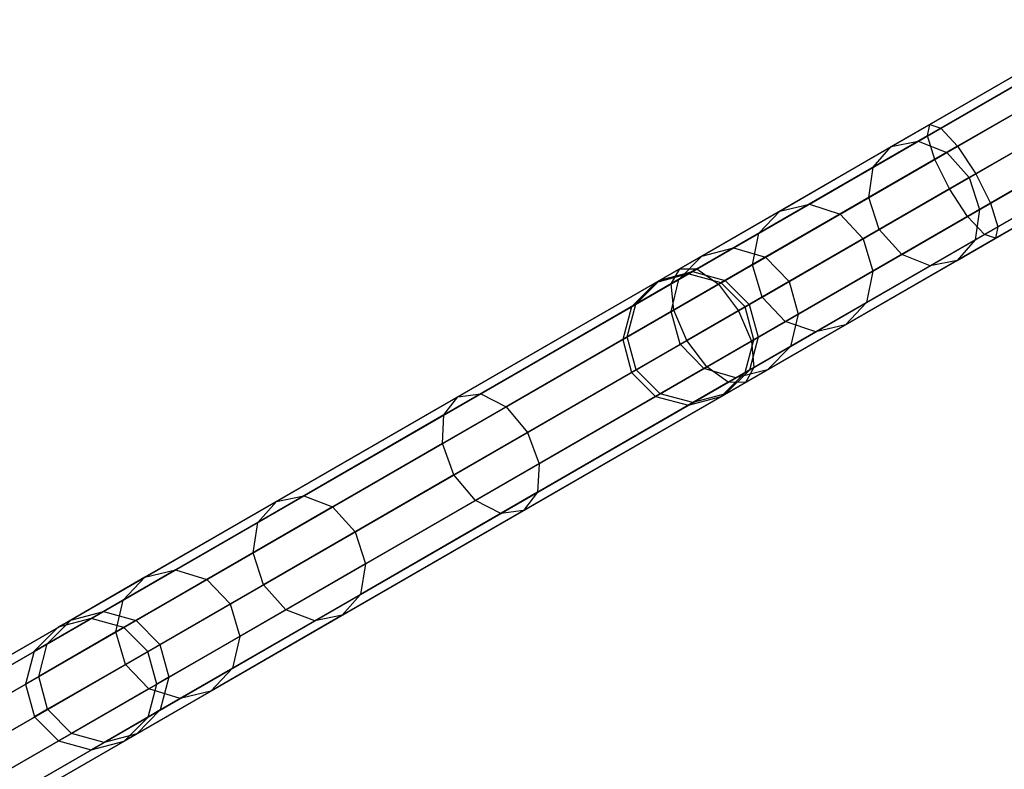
# Model space of a CAD drawing. Extents: x -129 to 129, y -127 to 130.
# Tile 16 of 188: x -89 to -74, y -51 to -39. Entities that reach past the tile are written whole.
import ezdxf

# ---------------------------------------------------------------- set-up
doc = ezdxf.new("R2010")
doc.units = 0
doc.header["$LTSCALE"] = 25.4
doc.layers.get('0').update_dxf_attribs({"linetype": 'CONTINUOUS'})

# ---------------------------------------------------------------- blocks, each defined once
blk = doc.blocks.new('NOME_B_PM2_STL')
at = {"color": 0}
for p, q in [((79.52, -28.099, 524.578), (36.219, -53.099, 524.578)), ((79.52, -28.099, 524.578), (36.219, -53.099, 524.578)), ((36.219, -53.099, 344.578), (79.52, -28.099, 344.578)), ((36.219, -53.099, 344.578), (79.52, -28.099, 344.578)), ((79.587, -28.215, 525.078), (36.286, -53.215, 525.078)), ((79.587, -28.215, 525.078), (36.286, -53.215, 525.078)), ((79.587, -28.215, 524.078), (36.286, -53.215, 524.078)), ((79.587, -28.215, 524.078), (36.286, -53.215, 524.078)), ((36.286, -53.215, 344.078), (79.587, -28.215, 344.078)), ((36.286, -53.215, 344.078), (79.587, -28.215, 344.078)), ((36.286, -53.215, 345.078), (79.587, -28.215, 345.078)), ((36.286, -53.215, 345.078), (79.587, -28.215, 345.078)), ((79.77, -28.532, 525.444), (36.469, -53.532, 525.444)), ((79.77, -28.532, 525.444), (36.469, -53.532, 525.444)), ((79.77, -28.532, 523.712), (36.469, -53.532, 523.712)), ((79.77, -28.532, 523.712), (36.469, -53.532, 523.712)), ((36.469, -53.532, 343.712), (79.77, -28.532, 343.712)), ((36.469, -53.532, 343.712), (79.77, -28.532, 343.712)), ((36.469, -53.532, 345.444), (79.77, -28.532, 345.444)), ((36.469, -53.532, 345.444), (79.77, -28.532, 345.444)), ((80.02, -28.965, 523.578), (36.719, -53.965, 523.578)), ((80.02, -28.965, 525.578), (36.719, -53.965, 525.578)), ((80.02, -28.965, 525.578), (36.719, -53.965, 525.578)), ((80.02, -28.965, 523.578), (36.719, -53.965, 523.578)), ((36.719, -53.965, 345.578), (80.02, -28.965, 345.578)), ((36.719, -53.965, 343.578), (80.02, -28.965, 343.578)), ((36.719, -53.965, 343.578), (80.02, -28.965, 343.578)), ((36.719, -53.965, 345.578), (80.02, -28.965, 345.578)), ((80.27, -29.398, 523.712), (36.969, -54.398, 523.712)), ((80.27, -29.398, 523.712), (36.969, -54.398, 523.712)), ((80.27, -29.398, 525.444), (36.969, -54.398, 525.444)), ((80.27, -29.398, 525.444), (36.969, -54.398, 525.444)), ((36.969, -54.398, 345.444), (80.27, -29.398, 345.444)), ((36.969, -54.398, 345.444), (80.27, -29.398, 345.444)), ((36.969, -54.398, 343.712), (80.27, -29.398, 343.712)), ((36.969, -54.398, 343.712), (80.27, -29.398, 343.712)), ((80.453, -29.715, 524.078), (37.152, -54.715, 524.078)), ((80.453, -29.715, 524.078), (37.152, -54.715, 524.078)), ((80.453, -29.715, 525.078), (37.152, -54.715, 525.078)), ((80.453, -29.715, 525.078), (37.152, -54.715, 525.078)), ((37.152, -54.715, 345.078), (80.453, -29.715, 345.078)), ((37.152, -54.715, 345.078), (80.453, -29.715, 345.078)), ((37.152, -54.715, 344.078), (80.453, -29.715, 344.078)), ((37.152, -54.715, 344.078), (80.453, -29.715, 344.078)), ((80.52, -29.831, 524.578), (37.219, -54.831, 524.578)), ((80.52, -29.831, 524.578), (37.219, -54.831, 524.578)), ((37.219, -54.831, 344.578), (80.52, -29.831, 344.578)), ((37.219, -54.831, 344.578), (80.52, -29.831, 344.578)), ((59.5, -39.658, 327.578), (55.477, -41.98, 327.031)), ((59.5, -39.658, 327.578), (55.477, -41.98, 327.031)), ((59.567, -39.774, 328.078), (55.444, -42.154, 327.517)), ((59.567, -39.774, 328.078), (55.444, -42.154, 327.517)), ((59.567, -39.774, 327.078), (55.645, -42.038, 326.545)), ((59.567, -39.774, 327.078), (55.645, -42.038, 326.545)), ((59.75, -40.091, 328.444), (55.553, -42.514, 327.873)), ((59.75, -40.091, 328.444), (55.553, -42.514, 327.873)), ((59.75, -40.091, 326.712), (55.901, -42.312, 326.189)), ((59.75, -40.091, 326.712), (55.901, -42.312, 326.189)), ((42.72, -49.5, 306.218), (58.465, -40.409, 46.218)), ((42.72, -49.5, 306.218), (58.465, -40.409, 46.218)), ((58.465, -40.409, 672.938), (51.804, -44.255, 562.938)), ((58.465, -40.409, 672.938), (51.804, -44.255, 562.938)), ((42.221, -49.633, 306.183), (57.967, -40.543, 46.183)), ((42.221, -49.633, 306.183), (57.967, -40.543, 46.183)), ((43.22, -49.634, 306.243), (58.965, -40.544, 46.243)), ((43.22, -49.634, 306.243), (58.965, -40.544, 46.243)), ((57.967, -40.543, 672.973), (51.305, -44.389, 562.973)), ((57.967, -40.543, 672.973), (51.305, -44.389, 562.973)), ((58.965, -40.544, 672.913), (52.303, -44.39, 562.913)), ((58.965, -40.544, 672.913), (52.303, -44.39, 562.913)), ((60, -40.524, 328.578), (55.776, -42.962, 328.004)), ((60, -40.524, 328.578), (55.776, -42.962, 328.004)), ((56.178, -42.73, 326.058), (60, -40.524, 326.578)), ((56.178, -42.73, 326.058), (60, -40.524, 326.578)), ((41.856, -49.999, 306.148), (57.602, -40.908, 46.148)), ((41.856, -49.999, 306.148), (57.602, -40.908, 46.148)), ((43.585, -50, 306.253), (59.33, -40.91, 46.252)), ((43.585, -50, 306.253), (59.33, -40.91, 46.252)), ((57.602, -40.908, 673.008), (50.94, -44.754, 563.008)), ((57.602, -40.908, 673.008), (50.94, -44.754, 563.008)), ((59.33, -40.91, 672.903), (52.669, -44.756, 562.903)), ((59.33, -40.91, 672.903), (52.669, -44.756, 562.903)), ((55.303, -42.235, 549.632), (57.399, -41.025, 547.036)), ((55.303, -42.235, 549.632), (57.399, -41.025, 547.036)), ((60.25, -40.957, 328.444), (56.053, -43.38, 327.873)), ((60.25, -40.957, 328.444), (56.053, -43.38, 327.873)), ((60.25, -40.957, 326.712), (56.401, -43.178, 326.189)), ((60.25, -40.957, 326.712), (56.401, -43.178, 326.189)), ((54.893, -42.317, 549.326), (57.044, -41.076, 546.663)), ((54.893, -42.317, 549.326), (57.044, -41.076, 546.663)), ((55.736, -42.408, 549.856), (57.793, -41.22, 547.309)), ((55.736, -42.408, 549.856), (57.793, -41.22, 547.309)), ((60.433, -41.274, 328.078), (56.31, -43.654, 327.517)), ((60.433, -41.274, 328.078), (56.31, -43.654, 327.517)), ((60.433, -41.274, 327.078), (56.511, -43.538, 326.545)), ((60.433, -41.274, 327.078), (56.511, -43.538, 326.545)), ((41.723, -50.498, 306.122), (57.468, -41.408, 46.122)), ((41.723, -50.498, 306.122), (57.468, -41.408, 46.122)), ((43.72, -50.5, 306.243), (59.465, -41.41, 46.243)), ((43.72, -50.5, 306.243), (59.465, -41.41, 46.243)), ((57.468, -41.408, 673.033), (50.807, -45.254, 563.033)), ((57.468, -41.408, 673.033), (50.807, -45.254, 563.033)), ((59.465, -41.41, 672.913), (52.803, -45.256, 562.913)), ((59.465, -41.41, 672.913), (52.803, -45.256, 562.913)), ((54.618, -42.631, 549.02), (56.822, -41.358, 546.29)), ((54.618, -42.631, 549.02), (56.822, -41.358, 546.29)), ((60.5, -41.39, 327.578), (56.477, -43.712, 327.031)), ((60.5, -41.39, 327.578), (56.477, -43.712, 327.031)), ((58.121, -41.608, 547.409), (56.078, -42.788, 549.938)), ((58.121, -41.608, 547.409), (56.078, -42.788, 549.938)), ((41.857, -50.998, 306.113), (57.603, -41.908, 46.113)), ((41.857, -50.998, 306.113), (57.603, -41.908, 46.113)), ((43.586, -51, 306.218), (59.332, -41.909, 46.218)), ((43.586, -51, 306.218), (59.332, -41.909, 46.218)), ((57.603, -41.908, 673.043), (50.941, -45.754, 563.043)), ((57.603, -41.908, 673.043), (50.941, -45.754, 563.043)), ((59.332, -41.909, 672.938), (52.67, -45.755, 562.938)), ((59.332, -41.909, 672.938), (52.67, -45.755, 562.938)), ((54.551, -43.092, 548.795), (56.794, -41.797, 546.017)), ((54.551, -43.092, 548.795), (56.794, -41.797, 546.017)), ((55.477, -41.98, 327.031), (51.675, -44.175, 325.421)), ((55.477, -41.98, 327.031), (51.675, -44.175, 325.421)), ((55.645, -42.038, 326.545), (51.937, -44.178, 324.974)), ((55.645, -42.038, 326.545), (51.937, -44.178, 324.974)), ((55.444, -42.154, 327.517), (55.477, -41.98, 327.031)), ((55.444, -42.154, 327.517), (55.477, -41.98, 327.031)), ((55.477, -41.98, 327.031), (55.645, -42.038, 326.545)), ((55.477, -41.98, 327.031), (55.645, -42.038, 326.545)), ((55.645, -42.038, 326.545), (55.901, -42.312, 326.189)), ((55.645, -42.038, 326.545), (55.901, -42.312, 326.189)), ((56.236, -43.274, 549.856), (58.293, -42.086, 547.309)), ((56.236, -43.274, 549.856), (58.293, -42.086, 547.309)), ((55.444, -42.154, 327.517), (51.546, -44.404, 325.867)), ((55.444, -42.154, 327.517), (51.546, -44.404, 325.867)), ((53.648, -43.191, 552.624), (55.303, -42.235, 549.632)), ((53.648, -43.191, 552.624), (55.303, -42.235, 549.632)), ((54.893, -42.317, 549.326), (55.303, -42.235, 549.632)), ((54.893, -42.317, 549.326), (55.303, -42.235, 549.632)), ((55.303, -42.235, 549.632), (55.736, -42.408, 549.856)), ((55.303, -42.235, 549.632), (55.736, -42.408, 549.856)), ((55.553, -42.514, 327.873), (55.444, -42.154, 327.517)), ((55.553, -42.514, 327.873), (55.444, -42.154, 327.517)), ((42.223, -51.364, 306.122), (57.968, -42.274, 46.122)), ((42.223, -51.364, 306.122), (57.968, -42.274, 46.122)), ((43.221, -51.365, 306.183), (58.967, -42.275, 46.183)), ((43.221, -51.365, 306.183), (58.967, -42.275, 46.183)), ((57.968, -42.274, 673.033), (51.307, -46.12, 563.033)), ((57.968, -42.274, 673.033), (51.307, -46.12, 563.033)), ((55.901, -42.312, 326.189), (52.264, -44.413, 324.648)), ((55.901, -42.312, 326.189), (52.264, -44.413, 324.648)), ((58.967, -42.275, 672.973), (52.305, -46.121, 562.973)), ((58.967, -42.275, 672.973), (52.305, -46.121, 562.973)), ((53.197, -43.297, 552.395), (54.893, -42.317, 549.326)), ((53.197, -43.297, 552.395), (54.893, -42.317, 549.326)), ((54.618, -42.631, 549.02), (54.893, -42.317, 549.326)), ((54.618, -42.631, 549.02), (54.893, -42.317, 549.326)), ((54.709, -43.578, 548.713), (56.967, -42.275, 545.917)), ((54.709, -43.578, 548.713), (56.967, -42.275, 545.917)), ((55.901, -42.312, 326.189), (56.178, -42.73, 326.058)), ((55.901, -42.312, 326.189), (56.178, -42.73, 326.058)), ((42.722, -51.499, 306.148), (58.468, -42.408, 46.148)), ((42.722, -51.499, 306.148), (58.468, -42.408, 46.148)), ((55.553, -42.514, 327.873), (51.586, -44.804, 326.193)), ((55.553, -42.514, 327.873), (51.586, -44.804, 326.193)), ((58.468, -42.408, 673.008), (51.806, -46.254, 563.008)), ((58.468, -42.408, 673.008), (51.806, -46.254, 563.008)), ((54.113, -43.345, 552.792), (55.736, -42.408, 549.856)), ((54.113, -43.345, 552.792), (55.736, -42.408, 549.856)), ((55.776, -42.962, 328.004), (55.553, -42.514, 327.873)), ((55.776, -42.962, 328.004), (55.553, -42.514, 327.873)), ((55.736, -42.408, 549.856), (56.078, -42.788, 549.938)), ((55.736, -42.408, 549.856), (56.078, -42.788, 549.938)), ((56.169, -43.735, 549.632), (58.265, -42.525, 547.036)), ((56.169, -43.735, 549.632), (58.265, -42.525, 547.036)), ((52.879, -43.635, 552.165), (54.618, -42.631, 549.02)), ((52.879, -43.635, 552.165), (54.618, -42.631, 549.02)), ((54.551, -43.092, 548.795), (54.618, -42.631, 549.02)), ((54.551, -43.092, 548.795), (54.618, -42.631, 549.02)), ((55.051, -43.958, 548.795), (57.294, -42.663, 546.017)), ((55.051, -43.958, 548.795), (57.294, -42.663, 546.017)), ((52.566, -44.815, 324.528), (56.178, -42.73, 326.058)), ((52.566, -44.815, 324.528), (56.178, -42.73, 326.058)), ((56.078, -42.788, 549.938), (54.466, -43.718, 552.854)), ((56.078, -42.788, 549.938), (54.466, -43.718, 552.854)), ((55.893, -44.049, 549.326), (58.044, -42.808, 546.663)), ((55.893, -44.049, 549.326), (58.044, -42.808, 546.663)), ((56.078, -42.788, 549.938), (56.236, -43.274, 549.856)), ((56.078, -42.788, 549.938), (56.236, -43.274, 549.856)), ((56.178, -42.73, 326.058), (56.401, -43.178, 326.189)), ((56.178, -42.73, 326.058), (56.401, -43.178, 326.189)), ((55.776, -42.962, 328.004), (51.784, -45.267, 326.313)), ((55.776, -42.962, 328.004), (51.784, -45.267, 326.313)), ((55.484, -44.131, 549.02), (57.688, -42.858, 546.29)), ((55.484, -44.131, 549.02), (57.688, -42.858, 546.29)), ((56.053, -43.38, 327.873), (55.776, -42.962, 328.004)), ((56.053, -43.38, 327.873), (55.776, -42.962, 328.004)), ((52.78, -44.114, 551.997), (54.551, -43.092, 548.795)), ((52.78, -44.114, 551.997), (54.551, -43.092, 548.795)), ((54.709, -43.578, 548.713), (54.551, -43.092, 548.795)), ((54.709, -43.578, 548.713), (54.551, -43.092, 548.795)), ((52.491, -43.859, 555.913), (53.648, -43.191, 552.624)), ((52.491, -43.859, 555.913), (53.648, -43.191, 552.624)), ((56.401, -43.178, 326.189), (52.764, -45.279, 324.648)), ((56.401, -43.178, 326.189), (52.764, -45.279, 324.648)), ((53.197, -43.297, 552.395), (53.648, -43.191, 552.624)), ((53.197, -43.297, 552.395), (53.648, -43.191, 552.624)), ((53.648, -43.191, 552.624), (54.113, -43.345, 552.792)), ((53.648, -43.191, 552.624), (54.113, -43.345, 552.792)), ((54.613, -44.211, 552.792), (56.236, -43.274, 549.856)), ((54.613, -44.211, 552.792), (56.236, -43.274, 549.856)), ((56.236, -43.274, 549.856), (56.169, -43.735, 549.632)), ((56.236, -43.274, 549.856), (56.169, -43.735, 549.632)), ((56.401, -43.178, 326.189), (56.511, -43.538, 326.545)), ((56.401, -43.178, 326.189), (56.511, -43.538, 326.545)), ((52.01, -43.982, 555.768), (53.197, -43.297, 552.395)), ((52.01, -43.982, 555.768), (53.197, -43.297, 552.395)), ((56.053, -43.38, 327.873), (52.086, -45.67, 326.193)), ((56.053, -43.38, 327.873), (52.086, -45.67, 326.193)), ((52.879, -43.635, 552.165), (53.197, -43.297, 552.395)), ((52.879, -43.635, 552.165), (53.197, -43.297, 552.395)), ((52.978, -44, 556.019), (54.113, -43.345, 552.792)), ((52.978, -44, 556.019), (54.113, -43.345, 552.792)), ((54.113, -43.345, 552.792), (54.466, -43.718, 552.854)), ((54.113, -43.345, 552.792), (54.466, -43.718, 552.854)), ((56.31, -43.654, 327.517), (56.053, -43.38, 327.873)), ((56.31, -43.654, 327.517), (56.053, -43.38, 327.873)), ((56.511, -43.538, 326.545), (52.803, -45.678, 324.974)), ((56.511, -43.538, 326.545), (52.803, -45.678, 324.974)), ((52.927, -44.607, 551.935), (54.709, -43.578, 548.713)), ((52.927, -44.607, 551.935), (54.709, -43.578, 548.713)), ((55.051, -43.958, 548.795), (54.709, -43.578, 548.713)), ((55.051, -43.958, 548.795), (54.709, -43.578, 548.713)), ((56.511, -43.538, 326.545), (56.477, -43.712, 327.031)), ((56.511, -43.538, 326.545), (56.477, -43.712, 327.031)), ((51.663, -44.337, 555.622), (52.879, -43.635, 552.165)), ((51.663, -44.337, 555.622), (52.879, -43.635, 552.165)), ((56.31, -43.654, 327.517), (52.412, -45.904, 325.867)), ((56.31, -43.654, 327.517), (52.412, -45.904, 325.867)), ((56.477, -43.712, 327.031), (52.675, -45.907, 325.421)), ((56.477, -43.712, 327.031), (52.675, -45.907, 325.421)), ((52.78, -44.114, 551.997), (52.879, -43.635, 552.165)), ((52.78, -44.114, 551.997), (52.879, -43.635, 552.165)), ((54.466, -43.718, 552.854), (53.339, -44.369, 556.058)), ((54.466, -43.718, 552.854), (53.339, -44.369, 556.058)), ((54.466, -43.718, 552.854), (54.613, -44.211, 552.792)), ((54.466, -43.718, 552.854), (54.613, -44.211, 552.792)), ((54.514, -44.691, 552.624), (56.169, -43.735, 549.632)), ((54.514, -44.691, 552.624), (56.169, -43.735, 549.632)), ((56.169, -43.735, 549.632), (55.893, -44.049, 549.326)), ((56.169, -43.735, 549.632), (55.893, -44.049, 549.326)), ((56.477, -43.712, 327.031), (56.31, -43.654, 327.517)), ((56.477, -43.712, 327.031), (56.31, -43.654, 327.517)), ((51.87, -44.218, 559.389), (52.491, -43.859, 555.913)), ((51.87, -44.218, 559.389), (52.491, -43.859, 555.913)), ((52.01, -43.982, 555.768), (52.491, -43.859, 555.913)), ((52.01, -43.982, 555.768), (52.491, -43.859, 555.913)), ((52.491, -43.859, 555.913), (52.978, -44, 556.019)), ((52.491, -43.859, 555.913), (52.978, -44, 556.019)), ((51.372, -44.35, 559.333), (52.01, -43.982, 555.768)), ((51.372, -44.35, 559.333), (52.01, -43.982, 555.768)), ((51.663, -44.337, 555.622), (52.01, -43.982, 555.768)), ((51.663, -44.337, 555.622), (52.01, -43.982, 555.768)), ((52.368, -44.353, 559.43), (52.978, -44, 556.019)), ((52.368, -44.353, 559.43), (52.978, -44, 556.019)), ((52.978, -44, 556.019), (53.339, -44.369, 556.058)), ((52.978, -44, 556.019), (53.339, -44.369, 556.058)), ((53.28, -44.98, 551.997), (55.051, -43.958, 548.795)), ((53.28, -44.98, 551.997), (55.051, -43.958, 548.795)), ((55.484, -44.131, 549.02), (55.051, -43.958, 548.795)), ((55.484, -44.131, 549.02), (55.051, -43.958, 548.795)), ((51.675, -44.175, 325.421), (48.3, -46.124, 322.834)), ((51.675, -44.175, 325.421), (48.3, -46.124, 322.834)), ((51.937, -44.178, 324.974), (48.647, -46.078, 322.453)), ((51.937, -44.178, 324.974), (48.647, -46.078, 322.453)), ((51.542, -44.829, 555.516), (52.78, -44.114, 551.997)), ((51.542, -44.829, 555.516), (52.78, -44.114, 551.997)), ((51.546, -44.404, 325.867), (51.675, -44.175, 325.421)), ((51.546, -44.404, 325.867), (51.675, -44.175, 325.421)), ((51.675, -44.175, 325.421), (51.937, -44.178, 324.974)), ((51.675, -44.175, 325.421), (51.937, -44.178, 324.974)), ((51.937, -44.178, 324.974), (52.264, -44.413, 324.648)), ((51.937, -44.178, 324.974), (52.264, -44.413, 324.648)), ((52.927, -44.607, 551.935), (52.78, -44.114, 551.997)), ((52.927, -44.607, 551.935), (52.78, -44.114, 551.997)), ((53.745, -45.135, 552.165), (55.484, -44.131, 549.02)), ((53.745, -45.135, 552.165), (55.484, -44.131, 549.02)), ((54.197, -45.029, 552.395), (55.893, -44.049, 549.326)), ((54.197, -45.029, 552.395), (55.893, -44.049, 549.326)), ((55.893, -44.049, 549.326), (55.484, -44.131, 549.02)), ((55.893, -44.049, 549.326), (55.484, -44.131, 549.02)), ((51.804, -44.255, 562.938), (51.305, -44.389, 562.973)), ((51.804, -44.255, 562.938), (51.305, -44.389, 562.973)), ((51.372, -44.35, 559.333), (51.87, -44.218, 559.389)), ((51.372, -44.35, 559.333), (51.87, -44.218, 559.389)), ((51.804, -44.255, 562.938), (51.87, -44.218, 559.389)), ((51.804, -44.255, 562.938), (51.87, -44.218, 559.389)), ((52.303, -44.39, 562.913), (51.804, -44.255, 562.938)), ((52.303, -44.39, 562.913), (51.804, -44.255, 562.938)), ((51.87, -44.218, 559.389), (52.368, -44.353, 559.43)), ((51.87, -44.218, 559.389), (52.368, -44.353, 559.43)), ((53.478, -44.866, 556.019), (54.613, -44.211, 552.792)), ((53.478, -44.866, 556.019), (54.613, -44.211, 552.792)), ((54.613, -44.211, 552.792), (54.514, -44.691, 552.624)), ((54.613, -44.211, 552.792), (54.514, -44.691, 552.624)), ((51.546, -44.404, 325.867), (48.087, -46.401, 323.216)), ((51.546, -44.404, 325.867), (48.087, -46.401, 323.216)), ((52.264, -44.413, 324.648), (49.035, -46.277, 322.174)), ((52.264, -44.413, 324.648), (49.035, -46.277, 322.174)), ((51.305, -44.389, 562.973), (50.94, -44.754, 563.008)), ((51.305, -44.389, 562.973), (50.94, -44.754, 563.008)), ((51.009, -44.714, 559.277), (51.663, -44.337, 555.622)), ((51.009, -44.714, 559.277), (51.663, -44.337, 555.622)), ((51.009, -44.714, 559.277), (51.372, -44.35, 559.333)), ((51.009, -44.714, 559.277), (51.372, -44.35, 559.333)), ((51.305, -44.389, 562.973), (51.372, -44.35, 559.333)), ((51.305, -44.389, 562.973), (51.372, -44.35, 559.333)), ((51.542, -44.829, 555.516), (51.663, -44.337, 555.622)), ((51.542, -44.829, 555.516), (51.663, -44.337, 555.622)), ((51.586, -44.804, 326.193), (51.546, -44.404, 325.867)), ((51.586, -44.804, 326.193), (51.546, -44.404, 325.867)), ((52.264, -44.413, 324.648), (52.566, -44.815, 324.528)), ((52.264, -44.413, 324.648), (52.566, -44.815, 324.528)), ((52.303, -44.39, 562.913), (52.368, -44.353, 559.43)), ((52.303, -44.39, 562.913), (52.368, -44.353, 559.43)), ((52.669, -44.756, 562.903), (52.303, -44.39, 562.913)), ((52.669, -44.756, 562.903), (52.303, -44.39, 562.913)), ((52.368, -44.353, 559.43), (52.733, -44.719, 559.445)), ((52.368, -44.353, 559.43), (52.733, -44.719, 559.445)), ((53.339, -44.369, 556.058), (52.733, -44.719, 559.445)), ((53.339, -44.369, 556.058), (52.733, -44.719, 559.445)), ((53.339, -44.369, 556.058), (53.478, -44.866, 556.019)), ((53.339, -44.369, 556.058), (53.478, -44.866, 556.019)), ((51.681, -45.326, 555.477), (52.927, -44.607, 551.935)), ((51.681, -45.326, 555.477), (52.927, -44.607, 551.935)), ((53.28, -44.98, 551.997), (52.927, -44.607, 551.935)), ((53.28, -44.98, 551.997), (52.927, -44.607, 551.935)), ((50.94, -44.754, 563.008), (50.807, -45.254, 563.033)), ((50.94, -44.754, 563.008), (50.807, -45.254, 563.033)), ((50.877, -45.213, 559.236), (51.009, -44.714, 559.277)), ((50.877, -45.213, 559.236), (51.009, -44.714, 559.277)), ((50.94, -44.754, 563.008), (51.009, -44.714, 559.277)), ((50.94, -44.754, 563.008), (51.009, -44.714, 559.277)), ((52.733, -44.719, 559.445), (52.669, -44.756, 562.903)), ((52.733, -44.719, 559.445), (52.669, -44.756, 562.903)), ((52.803, -45.256, 562.913), (52.669, -44.756, 562.903)), ((52.803, -45.256, 562.913), (52.669, -44.756, 562.903)), ((52.733, -44.719, 559.445), (52.868, -45.219, 559.43)), ((52.733, -44.719, 559.445), (52.868, -45.219, 559.43)), ((53.357, -45.359, 555.913), (54.514, -44.691, 552.624)), ((53.357, -45.359, 555.913), (54.514, -44.691, 552.624)), ((54.514, -44.691, 552.624), (54.197, -45.029, 552.395)), ((54.514, -44.691, 552.624), (54.197, -45.029, 552.395)), ((51.586, -44.804, 326.193), (48.065, -46.837, 323.495)), ((51.586, -44.804, 326.193), (48.065, -46.837, 323.495)), ((49.36, -46.666, 322.072), (52.566, -44.815, 324.528)), ((49.36, -46.666, 322.072), (52.566, -44.815, 324.528)), ((50.877, -45.213, 559.236), (51.542, -44.829, 555.516)), ((50.877, -45.213, 559.236), (51.542, -44.829, 555.516)), ((51.681, -45.326, 555.477), (51.542, -44.829, 555.516)), ((51.681, -45.326, 555.477), (51.542, -44.829, 555.516)), ((51.784, -45.267, 326.313), (51.586, -44.804, 326.193)), ((51.784, -45.267, 326.313), (51.586, -44.804, 326.193)), ((52.566, -44.815, 324.528), (52.764, -45.279, 324.648)), ((52.566, -44.815, 324.528), (52.764, -45.279, 324.648)), ((52.868, -45.219, 559.43), (53.478, -44.866, 556.019)), ((52.868, -45.219, 559.43), (53.478, -44.866, 556.019)), ((53.478, -44.866, 556.019), (53.357, -45.359, 555.913)), ((53.478, -44.866, 556.019), (53.357, -45.359, 555.913)), ((52.042, -45.695, 555.516), (53.28, -44.98, 551.997)), ((52.042, -45.695, 555.516), (53.28, -44.98, 551.997)), ((53.01, -45.714, 555.768), (54.197, -45.029, 552.395)), ((53.01, -45.714, 555.768), (54.197, -45.029, 552.395)), ((53.745, -45.135, 552.165), (53.28, -44.98, 551.997)), ((53.745, -45.135, 552.165), (53.28, -44.98, 551.997)), ((54.197, -45.029, 552.395), (53.745, -45.135, 552.165)), ((54.197, -45.029, 552.395), (53.745, -45.135, 552.165)), ((50.807, -45.254, 563.033), (50.877, -45.213, 559.236)), ((50.807, -45.254, 563.033), (50.877, -45.213, 559.236)), ((51.012, -45.713, 559.221), (50.877, -45.213, 559.236)), ((51.012, -45.713, 559.221), (50.877, -45.213, 559.236)), ((52.529, -45.837, 555.622), (53.745, -45.135, 552.165)), ((52.529, -45.837, 555.622), (53.745, -45.135, 552.165)), ((52.868, -45.219, 559.43), (52.736, -45.718, 559.389)), ((52.868, -45.219, 559.43), (52.736, -45.718, 559.389)), ((52.803, -45.256, 562.913), (52.868, -45.219, 559.43)), ((52.803, -45.256, 562.913), (52.868, -45.219, 559.43)), ((51.784, -45.267, 326.313), (48.24, -47.313, 323.597)), ((51.784, -45.267, 326.313), (48.24, -47.313, 323.597)), ((52.764, -45.279, 324.648), (49.535, -47.143, 322.174)), ((52.764, -45.279, 324.648), (49.535, -47.143, 322.174)), ((50.807, -45.254, 563.033), (50.941, -45.754, 563.043)), ((50.807, -45.254, 563.033), (50.941, -45.754, 563.043)), ((51.012, -45.713, 559.221), (51.681, -45.326, 555.477)), ((51.012, -45.713, 559.221), (51.681, -45.326, 555.477)), ((52.042, -45.695, 555.516), (51.681, -45.326, 555.477)), ((52.042, -45.695, 555.516), (51.681, -45.326, 555.477)), ((52.086, -45.67, 326.193), (51.784, -45.267, 326.313)), ((52.086, -45.67, 326.193), (51.784, -45.267, 326.313)), ((52.67, -45.755, 562.938), (52.803, -45.256, 562.913)), ((52.67, -45.755, 562.938), (52.803, -45.256, 562.913)), ((52.736, -45.718, 559.389), (53.357, -45.359, 555.913)), ((52.736, -45.718, 559.389), (53.357, -45.359, 555.913)), ((52.764, -45.279, 324.648), (52.803, -45.678, 324.974)), ((52.764, -45.279, 324.648), (52.803, -45.678, 324.974)), ((53.357, -45.359, 555.913), (53.01, -45.714, 555.768)), ((53.357, -45.359, 555.913), (53.01, -45.714, 555.768)), ((52.086, -45.67, 326.193), (48.565, -47.703, 323.495)), ((52.086, -45.67, 326.193), (48.565, -47.703, 323.495)), ((52.803, -45.678, 324.974), (49.513, -47.578, 322.453)), ((52.803, -45.678, 324.974), (49.513, -47.578, 322.453)), ((52.412, -45.904, 325.867), (52.086, -45.67, 326.193)), ((52.412, -45.904, 325.867), (52.086, -45.67, 326.193)), ((52.803, -45.678, 324.974), (52.675, -45.907, 325.421)), ((52.803, -45.678, 324.974), (52.675, -45.907, 325.421)), ((50.941, -45.754, 563.043), (51.012, -45.713, 559.221)), ((50.941, -45.754, 563.043), (51.012, -45.713, 559.221)), ((50.941, -45.754, 563.043), (51.307, -46.12, 563.033)), ((50.941, -45.754, 563.043), (51.307, -46.12, 563.033)), ((51.377, -46.079, 559.236), (51.012, -45.713, 559.221)), ((51.377, -46.079, 559.236), (51.012, -45.713, 559.221)), ((51.377, -46.079, 559.236), (52.042, -45.695, 555.516)), ((51.377, -46.079, 559.236), (52.042, -45.695, 555.516)), ((52.529, -45.837, 555.622), (52.042, -45.695, 555.516)), ((52.529, -45.837, 555.622), (52.042, -45.695, 555.516)), ((52.305, -46.121, 562.973), (52.67, -45.755, 562.938)), ((52.305, -46.121, 562.973), (52.67, -45.755, 562.938)), ((52.372, -46.082, 559.333), (53.01, -45.714, 555.768)), ((52.372, -46.082, 559.333), (53.01, -45.714, 555.768)), ((52.736, -45.718, 559.389), (52.372, -46.082, 559.333)), ((52.736, -45.718, 559.389), (52.372, -46.082, 559.333)), ((53.01, -45.714, 555.768), (52.529, -45.837, 555.622)), ((53.01, -45.714, 555.768), (52.529, -45.837, 555.622)), ((52.67, -45.755, 562.938), (52.736, -45.718, 559.389)), ((52.67, -45.755, 562.938), (52.736, -45.718, 559.389)), ((52.412, -45.904, 325.867), (48.953, -47.901, 323.216)), ((52.412, -45.904, 325.867), (48.953, -47.901, 323.216)), ((52.675, -45.907, 325.421), (49.3, -47.856, 322.834)), ((52.675, -45.907, 325.421), (49.3, -47.856, 322.834)), ((51.875, -46.214, 559.277), (52.529, -45.837, 555.622)), ((51.875, -46.214, 559.277), (52.529, -45.837, 555.622)), ((52.675, -45.907, 325.421), (52.412, -45.904, 325.867)), ((52.675, -45.907, 325.421), (52.412, -45.904, 325.867)), ((48.3, -46.124, 322.834), (45.538, -47.718, 319.414)), ((48.3, -46.124, 322.834), (45.538, -47.718, 319.414)), ((48.647, -46.078, 322.453), (45.954, -47.633, 319.118)), ((48.647, -46.078, 322.453), (45.954, -47.633, 319.118)), ((48.087, -46.401, 323.216), (48.3, -46.124, 322.834)), ((48.087, -46.401, 323.216), (48.3, -46.124, 322.834)), ((48.3, -46.124, 322.834), (48.647, -46.078, 322.453)), ((48.3, -46.124, 322.834), (48.647, -46.078, 322.453)), ((48.647, -46.078, 322.453), (49.035, -46.277, 322.174)), ((48.647, -46.078, 322.453), (49.035, -46.277, 322.174)), ((51.307, -46.12, 563.033), (51.377, -46.079, 559.236)), ((51.307, -46.12, 563.033), (51.377, -46.079, 559.236)), ((51.307, -46.12, 563.033), (51.806, -46.254, 563.008)), ((51.307, -46.12, 563.033), (51.806, -46.254, 563.008)), ((51.875, -46.214, 559.277), (51.377, -46.079, 559.236)), ((51.875, -46.214, 559.277), (51.377, -46.079, 559.236)), ((51.806, -46.254, 563.008), (52.305, -46.121, 562.973)), ((51.806, -46.254, 563.008), (52.305, -46.121, 562.973)), ((52.372, -46.082, 559.333), (51.875, -46.214, 559.277)), ((52.372, -46.082, 559.333), (51.875, -46.214, 559.277)), ((52.305, -46.121, 562.973), (52.372, -46.082, 559.333)), ((52.305, -46.121, 562.973), (52.372, -46.082, 559.333)), ((49.035, -46.277, 322.174), (46.393, -47.802, 318.902)), ((49.035, -46.277, 322.174), (46.393, -47.802, 318.902)), ((49.035, -46.277, 322.174), (49.36, -46.666, 322.072)), ((49.035, -46.277, 322.174), (49.36, -46.666, 322.072)), ((51.806, -46.254, 563.008), (51.875, -46.214, 559.277)), ((51.806, -46.254, 563.008), (51.875, -46.214, 559.277)), ((48.087, -46.401, 323.216), (45.256, -48.036, 319.71)), ((48.087, -46.401, 323.216), (45.256, -48.036, 319.71)), ((48.065, -46.837, 323.495), (48.087, -46.401, 323.216)), ((48.065, -46.837, 323.495), (48.087, -46.401, 323.216)), ((46.736, -48.181, 318.822), (49.36, -46.666, 322.072)), ((46.736, -48.181, 318.822), (49.36, -46.666, 322.072)), ((49.36, -46.666, 322.072), (49.535, -47.143, 322.174)), ((49.36, -46.666, 322.072), (49.535, -47.143, 322.174)), ((48.065, -46.837, 323.495), (45.183, -48.5, 319.927)), ((48.065, -46.837, 323.495), (45.183, -48.5, 319.927)), ((48.24, -47.313, 323.597), (48.065, -46.837, 323.495)), ((48.24, -47.313, 323.597), (48.065, -46.837, 323.495)), ((49.535, -47.143, 322.174), (46.893, -48.668, 318.902)), ((49.535, -47.143, 322.174), (46.893, -48.668, 318.902)), ((49.535, -47.143, 322.174), (49.513, -47.578, 322.453)), ((49.535, -47.143, 322.174), (49.513, -47.578, 322.453)), ((48.24, -47.313, 323.597), (45.34, -48.987, 320.006)), ((48.24, -47.313, 323.597), (45.34, -48.987, 320.006)), ((48.565, -47.703, 323.495), (48.24, -47.313, 323.597)), ((48.565, -47.703, 323.495), (48.24, -47.313, 323.597)), ((49.513, -47.578, 322.453), (46.82, -49.133, 319.118)), ((49.513, -47.578, 322.453), (46.82, -49.133, 319.118)), ((49.513, -47.578, 322.453), (49.3, -47.856, 322.834)), ((49.513, -47.578, 322.453), (49.3, -47.856, 322.834)), ((45.538, -47.718, 319.414), (43.539, -48.872, 315.347)), ((45.538, -47.718, 319.414), (43.539, -48.872, 315.347)), ((45.954, -47.633, 319.118), (44.005, -48.758, 315.152)), ((45.954, -47.633, 319.118), (44.005, -48.758, 315.152)), ((45.256, -48.036, 319.71), (45.538, -47.718, 319.414)), ((45.256, -48.036, 319.71), (45.538, -47.718, 319.414)), ((45.538, -47.718, 319.414), (45.954, -47.633, 319.118)), ((45.538, -47.718, 319.414), (45.954, -47.633, 319.118)), ((48.565, -47.703, 323.495), (45.683, -49.366, 319.927)), ((48.565, -47.703, 323.495), (45.683, -49.366, 319.927)), ((45.954, -47.633, 319.118), (46.393, -47.802, 318.902)), ((45.954, -47.633, 319.118), (46.393, -47.802, 318.902)), ((48.953, -47.901, 323.216), (48.565, -47.703, 323.495)), ((48.953, -47.901, 323.216), (48.565, -47.703, 323.495)), ((46.393, -47.802, 318.902), (44.48, -48.906, 315.01)), ((46.393, -47.802, 318.902), (44.48, -48.906, 315.01)), ((48.953, -47.901, 323.216), (46.122, -49.536, 319.71)), ((48.953, -47.901, 323.216), (46.122, -49.536, 319.71)), ((46.393, -47.802, 318.902), (46.736, -48.181, 318.822)), ((46.393, -47.802, 318.902), (46.736, -48.181, 318.822)), ((49.3, -47.856, 322.834), (46.538, -49.45, 319.414)), ((49.3, -47.856, 322.834), (46.538, -49.45, 319.414)), ((49.3, -47.856, 322.834), (48.953, -47.901, 323.216)), ((49.3, -47.856, 322.834), (48.953, -47.901, 323.216)), ((45.256, -48.036, 319.71), (43.207, -49.219, 315.541)), ((45.256, -48.036, 319.71), (43.207, -49.219, 315.541)), ((45.183, -48.5, 319.927), (45.256, -48.036, 319.71)), ((45.183, -48.5, 319.927), (45.256, -48.036, 319.71)), ((44.837, -49.278, 314.958), (46.736, -48.181, 318.822)), ((44.837, -49.278, 314.958), (46.736, -48.181, 318.822)), ((46.736, -48.181, 318.822), (46.893, -48.668, 318.902)), ((46.736, -48.181, 318.822), (46.893, -48.668, 318.902)), ((45.183, -48.5, 319.927), (43.098, -49.704, 315.683)), ((45.183, -48.5, 319.927), (43.098, -49.704, 315.683)), ((45.34, -48.987, 320.006), (45.183, -48.5, 319.927)), ((45.34, -48.987, 320.006), (45.183, -48.5, 319.927)), ((46.893, -48.668, 318.902), (44.98, -49.772, 315.01)), ((46.893, -48.668, 318.902), (44.98, -49.772, 315.01)), ((46.893, -48.668, 318.902), (46.82, -49.133, 319.118)), ((46.893, -48.668, 318.902), (46.82, -49.133, 319.118)), ((44.005, -48.758, 315.152), (42.907, -49.392, 310.772)), ((44.005, -48.758, 315.152), (42.907, -49.392, 310.772)), ((43.539, -48.872, 315.347), (44.005, -48.758, 315.152)), ((43.539, -48.872, 315.347), (44.005, -48.758, 315.152)), ((44.005, -48.758, 315.152), (44.48, -48.906, 315.01)), ((44.005, -48.758, 315.152), (44.48, -48.906, 315.01)), ((43.539, -48.872, 315.347), (42.413, -49.523, 310.854)), ((43.539, -48.872, 315.347), (42.413, -49.523, 310.854)), ((43.207, -49.219, 315.541), (43.539, -48.872, 315.347)), ((43.207, -49.219, 315.541), (43.539, -48.872, 315.347)), ((44.48, -48.906, 315.01), (43.403, -49.528, 310.712)), ((44.48, -48.906, 315.01), (43.403, -49.528, 310.712)), ((44.48, -48.906, 315.01), (44.837, -49.278, 314.958)), ((44.48, -48.906, 315.01), (44.837, -49.278, 314.958)), ((45.34, -48.987, 320.006), (43.241, -50.199, 315.735)), ((45.34, -48.987, 320.006), (43.241, -50.199, 315.735)), ((45.683, -49.366, 319.927), (45.34, -48.987, 320.006)), ((45.683, -49.366, 319.927), (45.34, -48.987, 320.006)), ((43.207, -49.219, 315.541), (42.053, -49.885, 310.936)), ((43.207, -49.219, 315.541), (42.053, -49.885, 310.936)), ((43.098, -49.704, 315.683), (43.207, -49.219, 315.541)), ((43.098, -49.704, 315.683), (43.207, -49.219, 315.541)), ((43.767, -49.895, 310.69), (44.837, -49.278, 314.958)), ((43.767, -49.895, 310.69), (44.837, -49.278, 314.958)), ((44.837, -49.278, 314.958), (44.98, -49.772, 315.01)), ((44.837, -49.278, 314.958), (44.98, -49.772, 315.01)), ((46.82, -49.133, 319.118), (44.871, -50.258, 315.152)), ((46.82, -49.133, 319.118), (44.871, -50.258, 315.152)), ((46.82, -49.133, 319.118), (46.538, -49.45, 319.414)), ((46.82, -49.133, 319.118), (46.538, -49.45, 319.414)), ((42.413, -49.523, 310.854), (42.907, -49.392, 310.772)), ((42.413, -49.523, 310.854), (42.907, -49.392, 310.772)), ((42.907, -49.392, 310.772), (42.72, -49.5, 306.218)), ((42.907, -49.392, 310.772), (42.72, -49.5, 306.218)), ((42.907, -49.392, 310.772), (43.403, -49.528, 310.712)), ((42.907, -49.392, 310.772), (43.403, -49.528, 310.712)), ((45.683, -49.366, 319.927), (43.598, -50.57, 315.683)), ((45.683, -49.366, 319.927), (43.598, -50.57, 315.683)), ((46.122, -49.536, 319.71), (45.683, -49.366, 319.927)), ((46.122, -49.536, 319.71), (45.683, -49.366, 319.927)), ((42.053, -49.885, 310.936), (42.413, -49.523, 310.854)), ((42.053, -49.885, 310.936), (42.413, -49.523, 310.854)), ((42.72, -49.5, 306.218), (42.221, -49.633, 306.183)), ((42.72, -49.5, 306.218), (42.221, -49.633, 306.183)), ((42.413, -49.523, 310.854), (42.221, -49.633, 306.183)), ((42.413, -49.523, 310.854), (42.221, -49.633, 306.183)), ((43.22, -49.634, 306.243), (42.72, -49.5, 306.218)), ((43.22, -49.634, 306.243), (42.72, -49.5, 306.218)), ((43.403, -49.528, 310.712), (43.22, -49.634, 306.243)), ((43.403, -49.528, 310.712), (43.22, -49.634, 306.243)), ((43.403, -49.528, 310.712), (43.767, -49.895, 310.69)), ((43.403, -49.528, 310.712), (43.767, -49.895, 310.69)), ((46.122, -49.536, 319.71), (44.073, -50.719, 315.541)), ((46.122, -49.536, 319.71), (44.073, -50.719, 315.541)), ((46.538, -49.45, 319.414), (44.539, -50.604, 315.347)), ((46.538, -49.45, 319.414), (44.539, -50.604, 315.347)), ((46.538, -49.45, 319.414), (46.122, -49.536, 319.71)), ((46.538, -49.45, 319.414), (46.122, -49.536, 319.71)), ((42.221, -49.633, 306.183), (41.856, -49.999, 306.148)), ((42.221, -49.633, 306.183), (41.856, -49.999, 306.148)), ((43.098, -49.704, 315.683), (41.923, -50.383, 310.996)), ((43.098, -49.704, 315.683), (41.923, -50.383, 310.996)), ((43.241, -50.199, 315.735), (43.098, -49.704, 315.683)), ((43.241, -50.199, 315.735), (43.098, -49.704, 315.683)), ((43.585, -50, 306.253), (43.22, -49.634, 306.243)), ((43.585, -50, 306.253), (43.22, -49.634, 306.243)), ((44.98, -49.772, 315.01), (43.903, -50.394, 310.712)), ((44.98, -49.772, 315.01), (43.903, -50.394, 310.712)), ((44.98, -49.772, 315.01), (44.871, -50.258, 315.152)), ((44.98, -49.772, 315.01), (44.871, -50.258, 315.152)), ((41.856, -49.999, 306.148), (41.723, -50.498, 306.122)), ((41.856, -49.999, 306.148), (41.723, -50.498, 306.122)), ((42.053, -49.885, 310.936), (41.856, -49.999, 306.148)), ((42.053, -49.885, 310.936), (41.856, -49.999, 306.148)), ((41.923, -50.383, 310.996), (42.053, -49.885, 310.936)), ((41.923, -50.383, 310.996), (42.053, -49.885, 310.936)), ((43.585, -50, 306.253), (43.767, -49.895, 310.69)), ((43.585, -50, 306.253), (43.767, -49.895, 310.69)), ((43.72, -50.5, 306.243), (43.585, -50, 306.253)), ((43.72, -50.5, 306.243), (43.585, -50, 306.253)), ((43.767, -49.895, 310.69), (43.903, -50.394, 310.712)), ((43.767, -49.895, 310.69), (43.903, -50.394, 310.712)), ((43.241, -50.199, 315.735), (42.059, -50.882, 311.018)), ((43.241, -50.199, 315.735), (42.059, -50.882, 311.018)), ((43.598, -50.57, 315.683), (43.241, -50.199, 315.735)), ((43.598, -50.57, 315.683), (43.241, -50.199, 315.735)), ((44.871, -50.258, 315.152), (43.773, -50.892, 310.772)), ((44.871, -50.258, 315.152), (43.773, -50.892, 310.772)), ((44.871, -50.258, 315.152), (44.539, -50.604, 315.347)), ((44.871, -50.258, 315.152), (44.539, -50.604, 315.347)), ((41.923, -50.383, 310.996), (41.723, -50.498, 306.122)), ((41.923, -50.383, 310.996), (41.723, -50.498, 306.122)), ((42.059, -50.882, 311.018), (41.923, -50.383, 310.996)), ((42.059, -50.882, 311.018), (41.923, -50.383, 310.996)), ((43.903, -50.394, 310.712), (43.72, -50.5, 306.243)), ((43.903, -50.394, 310.712), (43.72, -50.5, 306.243)), ((43.903, -50.394, 310.712), (43.773, -50.892, 310.772)), ((43.903, -50.394, 310.712), (43.773, -50.892, 310.772)), ((41.723, -50.498, 306.122), (41.857, -50.998, 306.113)), ((41.723, -50.498, 306.122), (41.857, -50.998, 306.113)), ((43.598, -50.57, 315.683), (42.423, -51.249, 310.996)), ((43.598, -50.57, 315.683), (42.423, -51.249, 310.996)), ((44.539, -50.604, 315.347), (43.413, -51.255, 310.854)), ((44.539, -50.604, 315.347), (43.413, -51.255, 310.854)), ((43.586, -51, 306.218), (43.72, -50.5, 306.243)), ((43.586, -51, 306.218), (43.72, -50.5, 306.243)), ((44.073, -50.719, 315.541), (43.598, -50.57, 315.683)), ((44.073, -50.719, 315.541), (43.598, -50.57, 315.683)), ((44.539, -50.604, 315.347), (44.073, -50.719, 315.541)), ((44.539, -50.604, 315.347), (44.073, -50.719, 315.541)), ((44.073, -50.719, 315.541), (42.919, -51.385, 310.936)), ((44.073, -50.719, 315.541), (42.919, -51.385, 310.936)), ((42.059, -50.882, 311.018), (41.857, -50.998, 306.113)), ((42.059, -50.882, 311.018), (41.857, -50.998, 306.113)), ((42.423, -51.249, 310.996), (42.059, -50.882, 311.018)), ((42.423, -51.249, 310.996), (42.059, -50.882, 311.018)), ((43.773, -50.892, 310.772), (43.413, -51.255, 310.854)), ((43.773, -50.892, 310.772), (43.413, -51.255, 310.854)), ((43.773, -50.892, 310.772), (43.586, -51, 306.218)), ((43.773, -50.892, 310.772), (43.586, -51, 306.218)), ((41.857, -50.998, 306.113), (42.223, -51.364, 306.122)), ((41.857, -50.998, 306.113), (42.223, -51.364, 306.122)), ((43.221, -51.365, 306.183), (43.586, -51, 306.218)), ((43.221, -51.365, 306.183), (43.586, -51, 306.218)), ((42.423, -51.249, 310.996), (42.223, -51.364, 306.122)), ((42.423, -51.249, 310.996), (42.223, -51.364, 306.122)), ((42.223, -51.364, 306.122), (42.722, -51.499, 306.148)), ((42.223, -51.364, 306.122), (42.722, -51.499, 306.148)), ((42.919, -51.385, 310.936), (42.423, -51.249, 310.996)), ((42.919, -51.385, 310.936), (42.423, -51.249, 310.996)), ((42.722, -51.499, 306.148), (43.221, -51.365, 306.183)), ((42.722, -51.499, 306.148), (43.221, -51.365, 306.183)), ((43.413, -51.255, 310.854), (42.919, -51.385, 310.936)), ((43.413, -51.255, 310.854), (42.919, -51.385, 310.936)), ((43.413, -51.255, 310.854), (43.221, -51.365, 306.183)), ((43.413, -51.255, 310.854), (43.221, -51.365, 306.183)), ((42.919, -51.385, 310.936), (42.722, -51.499, 306.148)), ((42.919, -51.385, 310.936), (42.722, -51.499, 306.148))]:
    blk.add_line(p, q, dxfattribs=at)

msp = doc.modelspace()

# ---------------------------------------------------------------- block references
at = {"color": 253}
msp.add_blockref('NOME_B_PM2_STL', (-130.189, 1.234, -1724.862), dxfattribs=at)

doc.saveas('drawing.dxf')
